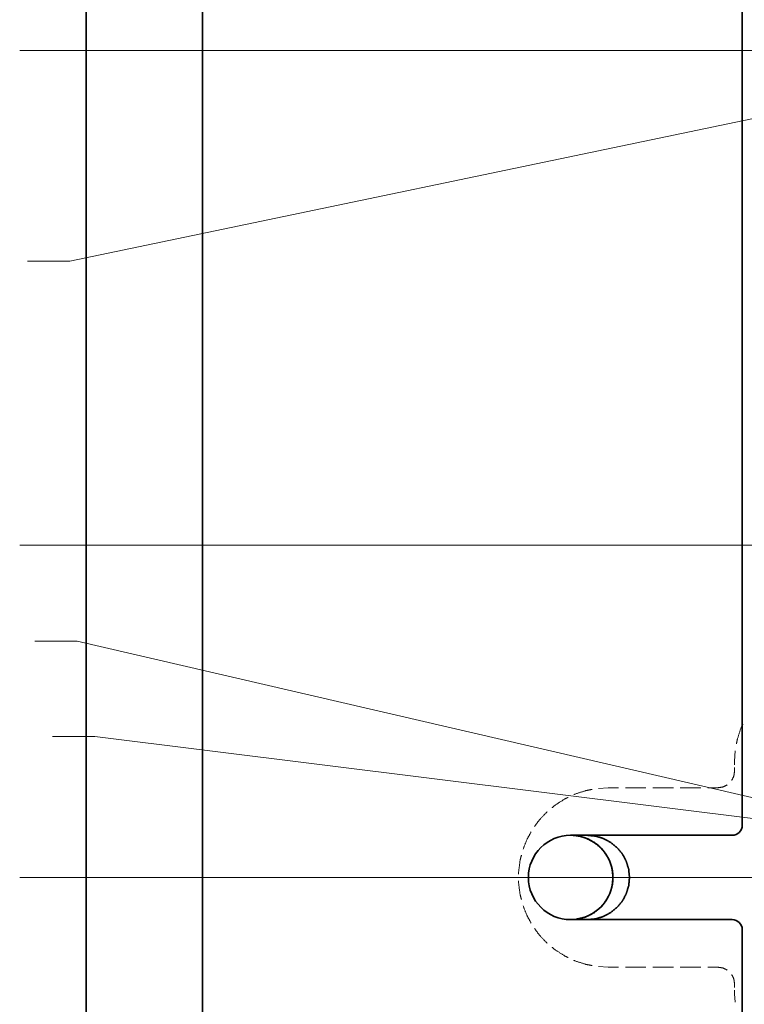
# Model space of a CAD drawing. Header units: millimetres. Extents: x 0 to 1189, y 0 to 841.
# Tile 7 of 28: x 277 to 386, y 360 to 508. Entities that reach past the tile are written whole.
import ezdxf

# ---------------------------------------------------------------- set-up
doc = ezdxf.new("R2010")
doc.units = ezdxf.units.MM
doc.layers.add('1', color=7, linetype='Continuous')

msp = doc.modelspace()

# ---------------------------------------------------------------- linework, layer by layer
at = {"layer": '1', "color": 12, "linetype": 'Continuous', "lineweight": 35}
msp.add_line((286.92, 641.1), (286.92, 116.1), dxfattribs=at)
at = {"layer": '1', "color": 253, "linetype": 'Continuous', "lineweight": 35}
for p, q in [((304.42, 641.1), (304.42, 116.1)), ((385.57, 570.75), (385.57, 386.45)), ((384.07, 384.95), (359.77, 384.95)), ((362.28, 384.94), (360.06, 384.94)), ((361.9, 384.58), (361.88, 384.58)), ((384.07, 372.25), (359.77, 372.25)), ((360.06, 372.25), (362.28, 372.25)), ((361.88, 372.61), (361.9, 372.61)), ((385.57, 370.75), (385.57, 286.69))]:
    msp.add_line(p, q, dxfattribs=at)
at = {"layer": '1', "color": 4, "linetype": 'Continuous', "lineweight": 13}
for p, q in [((420.34, 503.05), (276.92, 503.05)), ((420.34, 428.6), (276.92, 428.6)), ((420.34, 378.6), (276.92, 378.6))]:
    msp.add_line(p, q, dxfattribs=at)
at = {"layer": '1', "color": 7, "linetype": 'Continuous', "lineweight": 13}
for p, q in [((284.44, 471.36), (424.42, 500.55)), ((278.09, 471.36), (284.44, 471.36)), ((279.22, 414.15), (285.57, 414.15)), ((285.57, 414.15), (408.41, 385.66)), ((281.87, 399.81), (288.22, 399.81)), ((288.22, 399.81), (407.58, 384.95))]:
    msp.add_line(p, q, dxfattribs=at)
at = {"layer": '1', "color": 251, "linetype": 'Continuous', "lineweight": 13}
for p, q in [((384.52, 397.66), (384.42, 396.1)), ((384.42, 396.1), (384.42, 395.53)), ((384.42, 395.16), (384.42, 394.6)), ((365.42, 392.1), (363.98, 392)), ((366.97, 392.1), (365.42, 392.1)), ((371.1, 392.1), (368, 392.1)), ((375.22, 392.1), (372.13, 392.1)), ((379.35, 392.1), (376.25, 392.1)), ((381.92, 392.1), (380.38, 392.1)), ((363.98, 365.19), (365.42, 365.1)), ((365.42, 365.1), (366.97, 365.1)), ((368, 365.1), (371.1, 365.1)), ((372.13, 365.1), (375.22, 365.1)), ((376.25, 365.1), (379.35, 365.1)), ((380.38, 365.1), (381.92, 365.1)), ((384.42, 362.6), (384.42, 362.03)), ((384.42, 361.66), (384.42, 361.1)), ((384.42, 361.1), (384.5, 359.83))]:
    msp.add_line(p, q, dxfattribs=at)
at = {"layer": '1', "color": 253, "linetype": 'Continuous', "lineweight": 35}
for centre, radius, start, end in [((384.07, 386.45), 1.5, 270, 0), ((359.77, 378.6), 6.35, 90, 270), ((359.77, 378.6), 6.35, 87.4577, 90), ((359.77, 378.6), 6.35, 289.551, 70.449), ((359.77, 378.6), 6.35, 270, 272.5423), ((384.07, 370.75), 1.5, 0, 90)]:
    msp.add_arc(centre, radius, start, end, dxfattribs=at)
at = {"layer": '1', "color": 251, "linetype": 'Continuous', "lineweight": 13}
for points, knots in [([(385.66, 401.67), (385.35, 401), (384.84, 399.41), (384.7, 398.69)], [0, 0, 0.233332, 0.766674, 1, 1]), ([(384.42, 394.6), (384.3, 393.82), (383.99, 393.21)], [0, 0, 0.53334, 1, 1]), ([(363.03, 391.86), (362.07, 391.67), (360.45, 391.15), (360.26, 391.06)], [0, 0, 0.340004, 0.926661, 1, 1]), ([(383.31, 392.53), (382.7, 392.22), (381.92, 392.1)], [0, 0, 0.466675, 1, 1]), ([(359.39, 390.65), (358.92, 390.43), (357.49, 389.52), (356.97, 389.09)], [0, 0, 0.18, 0.766668, 1, 1]), ([(356.23, 388.47), (356.18, 388.44), (355.02, 387.2), (354.35, 386.28)], [0, 0, 0.019997, 0.60667, 1, 1]), ([(353.83, 385.47), (353.21, 384.34), (352.62, 382.86)], [0, 0, 0.44667, 1, 1]), ([(352.37, 381.93), (352.16, 381.13), (351.95, 379.44), (351.95, 379.08)], [0, 0, 0.28667, 0.873335, 1, 1]), ([(351.95, 378.11), (351.95, 377.75), (352.16, 376.07), (352.37, 375.26)], [0, 0, 0.126665, 0.71333, 1, 1]), ([(352.62, 374.33), (353.21, 372.85), (353.83, 371.72)], [0, 0, 0.55333, 1, 1]), ([(354.35, 370.91), (355.02, 369.99), (356.18, 368.75), (356.23, 368.72)], [0, 0, 0.39333, 0.980003, 1, 1]), ([(356.97, 368.1), (357.49, 367.67), (358.92, 366.77), (359.39, 366.54)], [0, 0, 0.233332, 0.819993, 1, 1]), ([(360.26, 366.13), (360.45, 366.04), (362.07, 365.52), (363.03, 365.34)], [0, 0, 0.073345, 0.659995, 1, 1]), ([(381.92, 365.1), (382.7, 364.97), (383.31, 364.66)], [0, 0, 0.533325, 1, 1]), ([(383.99, 363.98), (384.3, 363.37), (384.42, 362.6)], [0, 0, 0.466673, 1, 1])]:
    msp.add_open_spline(points, degree=1, knots=knots, dxfattribs=at)
at = {"layer": '1', "color": 253, "linetype": 'Continuous', "lineweight": 35}
for points, knots in [([(361.88, 384.58), (361.13, 384.8), (360.35, 384.92), (360.25, 384.93), (360.14, 384.94), (360.1, 384.94), (360.07, 384.94), (360.06, 384.94), (360.06, 384.94)], [0, 0, 0.420972, 0.839839, 0.897212, 0.955357, 0.978092, 0.993643, 0.999823, 1, 1]), ([(361.9, 372.61), (362.2, 372.73), (363.33, 373.33), (364.3, 374.13), (365.08, 375.08), (365.64, 376.14), (366.01, 377.33), (366.14, 378.6), (366.01, 379.86), (365.64, 381.05), (365.08, 382.11), (364.3, 383.06), (363.33, 383.86), (362.2, 384.46), (361.9, 384.58)], [0, 0, 0.020877, 0.102311, 0.183206, 0.262008, 0.339087, 0.418745, 0.500001, 0.581254, 0.660913, 0.737991, 0.816794, 0.89769, 0.979123, 1, 1]), ([(362.28, 384.94), (363.52, 384.82), (364.71, 384.46), (365.8, 383.87), (366.77, 383.08), (367.56, 382.12), (368.14, 381.02), (368.5, 379.83), (368.62, 378.6), (368.5, 377.36), (368.14, 376.17), (367.56, 375.07), (366.77, 374.11), (365.8, 373.32), (364.71, 372.73), (363.52, 372.37), (362.28, 372.25)], [0, 0, 0.062499, 0.124999, 0.1875, 0.250001, 0.3125, 0.375, 0.4375, 0.499999, 0.562501, 0.625001, 0.6875, 0.749999, 0.812499, 0.875001, 0.937501, 1, 1]), ([(360.06, 372.25), (360.07, 372.25), (360.09, 372.25), (360.13, 372.26), (360.21, 372.26), (360.56, 372.29), (361.88, 372.61)], [0, 0, 0.005574, 0.018279, 0.037473, 0.081595, 0.273478, 1, 1])]:
    msp.add_open_spline(points, degree=1, knots=knots, dxfattribs=at)

doc.saveas('drawing.dxf')
